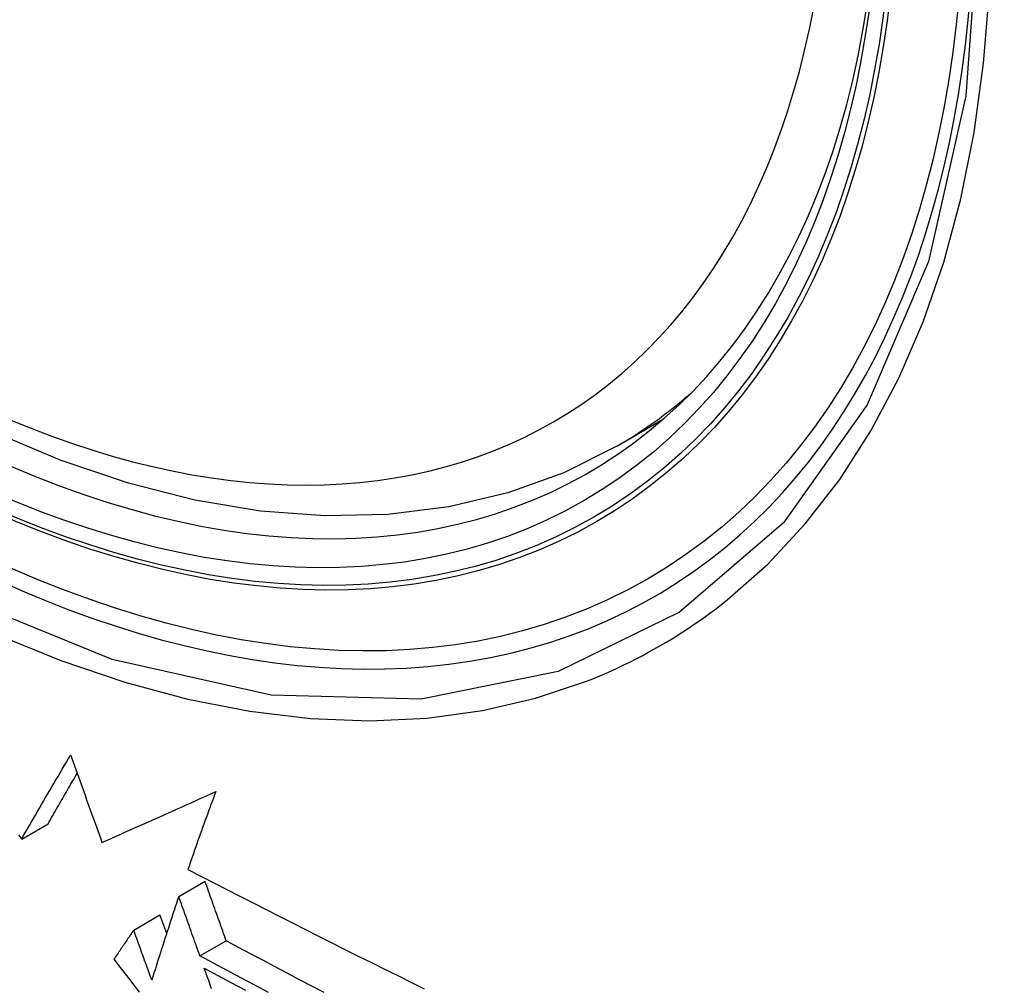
# Model space of a CAD drawing. Header units: inches. Extents: x 27 to 746, y 82 to 342.
# Tile 183 of 256: x 637.13 to 637.35, y 322.713 to 322.93. Entities that reach past the tile are written whole.
import ezdxf

# ---------------------------------------------------------------- set-up
doc = ezdxf.new("R2010")
doc.units = ezdxf.units.IN
doc.header["$MEASUREMENT"] = 0
doc.layers.add('Visible Edges(ANSI)', color=7, linetype='Continuous', lineweight=25)
doc.layers.add('Visible Tangent Edges(ANSI)', color=7, linetype='Continuous', lineweight=25)

msp = doc.modelspace()

# ---------------------------------------------------------------- linework, layer by layer
at = {"layer": 'Visible Edges(ANSI)'}
for p, q in [((637.26342, 322.83454), (637.27369, 322.84048)), ((637.1301, 322.74654), (637.136, 322.74994)), ((637.12984, 322.74688), (637.1301, 322.74654)), ((637.16529, 322.73368), (637.17118, 322.73708)), ((637.15519, 322.72615), (637.16108, 322.72955)), ((637.16258, 322.72541), (637.16108, 322.72955)), ((637.17003, 322.72034), (637.17592, 322.72374))]:
    msp.add_line(p, q, dxfattribs=at)
at = {"layer": 'Visible Edges(ANSI)', "flags": 128}
for points in [[(637.26342, 322.83454), (637.25155, 322.8286), (637.23899, 322.82406), (637.22582, 322.82093), (637.21215, 322.81921), (637.19806, 322.81891), (637.18363, 322.82001), (637.16892, 322.82246), (637.154, 322.82625), (637.13893, 322.83133), (637.12378, 322.83767), (637.1086, 322.84524), (637.09346, 322.85398), (637.0784, 322.86386), (637.0635, 322.87483), (637.04881, 322.88683), (637.0344, 322.89982), (637.02032, 322.91373), (637.00663, 322.92849), (636.9934, 322.94405)], [(637.1301, 322.74654), (637.13053, 322.7473), (637.13097, 322.74806), (637.1314, 322.74882), (637.13184, 322.74959), (637.13229, 322.75036), (637.13273, 322.75113), (637.13318, 322.75191), (637.13363, 322.75269), (637.13408, 322.75347), (637.13454, 322.75425), (637.13499, 322.75504), (637.13545, 322.75582), (637.13591, 322.75661), (637.13637, 322.7574), (637.13684, 322.7582), (637.1373, 322.75899), (637.13777, 322.75978), (637.13824, 322.76058), (637.13871, 322.76137), (637.13918, 322.76217), (637.13965, 322.76296), (637.14012, 322.76376), (637.1406, 322.76456), (637.14108, 322.76535)], [(637.14108, 322.76535), (637.14137, 322.76454), (637.14166, 322.76372), (637.14195, 322.7629), (637.14224, 322.76209), (637.14253, 322.76127), (637.14283, 322.76045), (637.14312, 322.75964), (637.14341, 322.75882), (637.14371, 322.758), (637.144, 322.75719), (637.14429, 322.75637), (637.14458, 322.75555), (637.14488, 322.75474), (637.14517, 322.75392), (637.14546, 322.7531), (637.14576, 322.75229), (637.14605, 322.75147), (637.14634, 322.75066), (637.14663, 322.74984), (637.14693, 322.74903), (637.14722, 322.74822), (637.14751, 322.7474), (637.1478, 322.74659), (637.14809, 322.74578)], [(637.136, 322.74994), (637.13626, 322.7504), (637.13652, 322.75086), (637.13679, 322.75133), (637.13705, 322.75179), (637.13732, 322.75225), (637.13758, 322.75272), (637.13785, 322.75319), (637.13812, 322.75366), (637.13839, 322.75412), (637.13866, 322.7546), (637.13893, 322.75507), (637.13921, 322.75554), (637.13948, 322.75601), (637.13975, 322.75649), (637.14003, 322.75696), (637.14031, 322.75744), (637.14058, 322.75791), (637.14086, 322.75839), (637.14114, 322.75887), (637.14142, 322.75935), (637.14169, 322.75983), (637.14197, 322.76031), (637.14226, 322.76079), (637.14254, 322.76127)], [(637.14809, 322.74578), (637.14911, 322.74623), (637.15012, 322.74668), (637.15114, 322.74713), (637.15216, 322.74758), (637.15319, 322.74804), (637.15422, 322.74849), (637.15526, 322.74896), (637.1563, 322.74942), (637.15734, 322.74988), (637.15839, 322.75035), (637.15945, 322.75082), (637.16051, 322.7513), (637.16157, 322.75177), (637.16264, 322.75225), (637.16371, 322.75273), (637.16479, 322.75321), (637.16587, 322.7537), (637.16696, 322.75419), (637.16805, 322.75468), (637.16915, 322.75517), (637.17025, 322.75567), (637.17136, 322.75617), (637.17247, 322.75668), (637.17359, 322.75718)], [(637.17359, 322.75718), (637.17331, 322.75644), (637.17304, 322.75571), (637.17277, 322.75497), (637.17249, 322.75424), (637.17222, 322.7535), (637.17195, 322.75277), (637.17169, 322.75204), (637.17142, 322.7513), (637.17115, 322.75057), (637.17089, 322.74984), (637.17063, 322.74912), (637.17037, 322.74839), (637.17011, 322.74766), (637.16985, 322.74694), (637.16959, 322.74621), (637.16934, 322.74549), (637.16909, 322.74477), (637.16883, 322.74405), (637.16858, 322.74333), (637.16833, 322.74261), (637.16808, 322.74189), (637.16784, 322.74118), (637.16759, 322.74047), (637.16735, 322.73975)], [(637.1294, 322.74745), (637.12984, 322.74688)], [(637.16735, 322.73975), (637.17025, 322.73824), (637.17316, 322.73673), (637.17608, 322.73523), (637.179, 322.73372), (637.18193, 322.73222), (637.18486, 322.73072), (637.1878, 322.72923), (637.19074, 322.72774), (637.19368, 322.72625), (637.19663, 322.72476), (637.19958, 322.72328), (637.20253, 322.72181), (637.20549, 322.72033), (637.20844, 322.71886), (637.2114, 322.7174), (637.21435, 322.71594), (637.21731, 322.71448), (637.22026, 322.71302)], [(637.17592, 322.72374), (637.17572, 322.7243), (637.17552, 322.72485), (637.17532, 322.72541), (637.17513, 322.72596), (637.17493, 322.72652), (637.17473, 322.72707), (637.17453, 322.72763), (637.17434, 322.72818), (637.17414, 322.72874), (637.17394, 322.72929), (637.17374, 322.72985), (637.17354, 322.73041), (637.17335, 322.73096), (637.17315, 322.73152), (637.17295, 322.73208), (637.17276, 322.73263), (637.17256, 322.73319), (637.17236, 322.73374), (637.17216, 322.7343), (637.17197, 322.73486), (637.17177, 322.73541), (637.17157, 322.73597), (637.17137, 322.73653), (637.17118, 322.73708)], [(637.16529, 322.73368), (637.16503, 322.7329), (637.16477, 322.73211), (637.16451, 322.73132), (637.16425, 322.73053), (637.16399, 322.72975), (637.16373, 322.72896), (637.16347, 322.72817), (637.16322, 322.72739), (637.16296, 322.7266), (637.16271, 322.72581), (637.16245, 322.72503), (637.1622, 322.72425), (637.16195, 322.72346), (637.1617, 322.72268), (637.16145, 322.7219), (637.1612, 322.72112), (637.16095, 322.72034), (637.1607, 322.71957), (637.16046, 322.71879), (637.16021, 322.71802), (637.15997, 322.71725), (637.15973, 322.71647), (637.15948, 322.71571), (637.15924, 322.71494)], [(637.17003, 322.72034), (637.16983, 322.7209), (637.16963, 322.72145), (637.16944, 322.72201), (637.16924, 322.72256), (637.16904, 322.72312), (637.16884, 322.72367), (637.16865, 322.72423), (637.16845, 322.72478), (637.16825, 322.72534), (637.16805, 322.7259), (637.16786, 322.72645), (637.16766, 322.72701), (637.16746, 322.72757), (637.16726, 322.72812), (637.16707, 322.72868), (637.16687, 322.72923), (637.16667, 322.72979), (637.16648, 322.73035), (637.16628, 322.7309), (637.16608, 322.73146), (637.16588, 322.73202), (637.16569, 322.73257), (637.16549, 322.73313), (637.16529, 322.73368)], [(637.15519, 322.72615), (637.155, 322.72587), (637.15481, 322.7256), (637.15463, 322.72533), (637.15444, 322.72505), (637.15426, 322.72478), (637.15407, 322.72451), (637.15389, 322.72424), (637.1537, 322.72396), (637.15352, 322.72369), (637.15333, 322.72342), (637.15315, 322.72315), (637.15297, 322.72287), (637.15278, 322.7226), (637.1526, 322.72233), (637.15241, 322.72206), (637.15223, 322.72179), (637.15205, 322.72151), (637.15186, 322.72124), (637.15168, 322.72097), (637.1515, 322.7207), (637.15132, 322.72043), (637.15113, 322.72016), (637.15095, 322.71989), (637.15077, 322.71962)], [(637.15924, 322.71494), (637.15907, 322.71541), (637.15891, 322.71587), (637.15874, 322.71634), (637.15857, 322.71681), (637.1584, 322.71727), (637.15823, 322.71774), (637.15806, 322.71821), (637.15789, 322.71867), (637.15772, 322.71914), (637.15755, 322.71961), (637.15738, 322.72007), (637.15721, 322.72054), (637.15704, 322.72101), (637.15688, 322.72148), (637.15671, 322.72194), (637.15654, 322.72241), (637.15637, 322.72288), (637.1562, 322.72335), (637.15603, 322.72381), (637.15586, 322.72428), (637.15569, 322.72475), (637.15552, 322.72521), (637.15535, 322.72568), (637.15519, 322.72615)], [(637.19788, 322.71213), (637.19512, 322.71358), (637.19236, 322.71502), (637.18961, 322.71647), (637.18686, 322.71792), (637.18412, 322.71937), (637.18138, 322.72082), (637.17865, 322.72228), (637.17592, 322.72374)], [(637.15077, 322.71962), (637.15218, 322.71778), (637.15359, 322.71595), (637.15501, 322.71411), (637.15643, 322.71227)], [(637.1854, 322.7122), (637.18231, 322.71382), (637.17923, 322.71545), (637.17616, 322.71707), (637.17309, 322.71871), (637.17003, 322.72034)], [(637.17101, 322.71758), (637.17407, 322.71594), (637.17714, 322.71431), (637.18021, 322.71268)], [(637.17265, 322.71298), (637.17232, 322.7139), (637.172, 322.71482), (637.17167, 322.71574), (637.17134, 322.71666), (637.17101, 322.71758)]]:
    msp.add_lwpolyline(points, dxfattribs=at)
at = {"layer": 'Visible Edges(ANSI)'}
msp.add_ellipse((637.09962, 323.10138), major_axis=(0.15748, -0.27276), ratio=0.57735, start_param=2.363977, end_param=7.060801, dxfattribs=at)
msp.add_ellipse((637.09614, 323.09938), major_axis=(0.15994, -0.27703), ratio=0.57735, dxfattribs=at)
at = {"layer": 'Visible Tangent Edges(ANSI)', "flags": 128}
for points in [[(637.34457, 322.95417), (637.34165, 322.91297), (637.33325, 322.87592), (637.31949, 322.8438), (637.30075, 322.81739), (637.2775, 322.79732), (637.25028, 322.78407), (637.21957, 322.77783), (637.18598, 322.77873), (637.1504, 322.78678), (637.11354, 322.80176), (637.07624, 322.8234), (637.03945, 322.85112), (637.00381, 322.88442), (636.97023, 322.9225), (636.93952, 322.96441)], [(636.95643, 322.93513), (636.9689, 322.91909), (636.98181, 322.90363), (636.99511, 322.8888), (637.00877, 322.87467), (637.02273, 322.86129), (637.03691, 322.84874), (637.05126, 322.83705), (637.06576, 322.82624), (637.08036, 322.81634), (637.09503, 322.80738), (637.10972, 322.7994), (637.12434, 322.79244), (637.13884, 322.78653), (637.15318, 322.78167), (637.16732, 322.77788), (637.1812, 322.77518), (637.19479, 322.77356), (637.20805, 322.77304), (637.22091, 322.77362), (637.23332, 322.7753), (637.24523, 322.77806), (637.25663, 322.78189)], [(637.28816, 322.80009), (637.29724, 322.8081), (637.30565, 322.81711), (637.31336, 322.82708), (637.32035, 322.83797), (637.32659, 322.84974), (637.33204, 322.86236), (637.33667, 322.87577), (637.34049, 322.88994), (637.34346, 322.9048), (637.3456, 322.92031), (637.34688, 322.93644)], [(637.25663, 322.78189), (637.25805, 322.78245), (637.25946, 322.78303), (637.26086, 322.78363), (637.26225, 322.78425), (637.26363, 322.78488), (637.26501, 322.78553), (637.26637, 322.78619), (637.26773, 322.78688), (637.26907, 322.78758), (637.27041, 322.7883), (637.27174, 322.78903), (637.27306, 322.78978), (637.27437, 322.79055), (637.27567, 322.79133), (637.27697, 322.79213), (637.27825, 322.79295), (637.27952, 322.79379), (637.28078, 322.79464), (637.28204, 322.7955), (637.28328, 322.79639), (637.28452, 322.79729), (637.28574, 322.7982), (637.28696, 322.79914), (637.28816, 322.80009)]]:
    msp.add_lwpolyline(points, dxfattribs=at)
at = {"layer": 'Visible Tangent Edges(ANSI)'}
for centre, major_axis, start_param, end_param in [((637.09862, 323.10081), (-0.17318, 0.29996), 5.05527, 10.652693), ((637.09857, 323.10078), (0.15059, -0.26083), 4.097754, 6.89782), ((637.10693, 323.1056), (0.1565, -0.27106), 0, 0.111997)]:
    msp.add_ellipse(centre, major_axis=major_axis, ratio=0.57735, start_param=start_param, end_param=end_param, dxfattribs=at)
for centre, major_axis in [((637.09922, 323.10115), (-0.17111, 0.29637)), ((637.09624, 323.09944), (0.1627, -0.2818)), ((637.09614, 323.09938), (-0.1621, 0.28076))]:
    msp.add_ellipse(centre, major_axis=major_axis, ratio=0.57735, dxfattribs=at)

doc.saveas('drawing.dxf')
